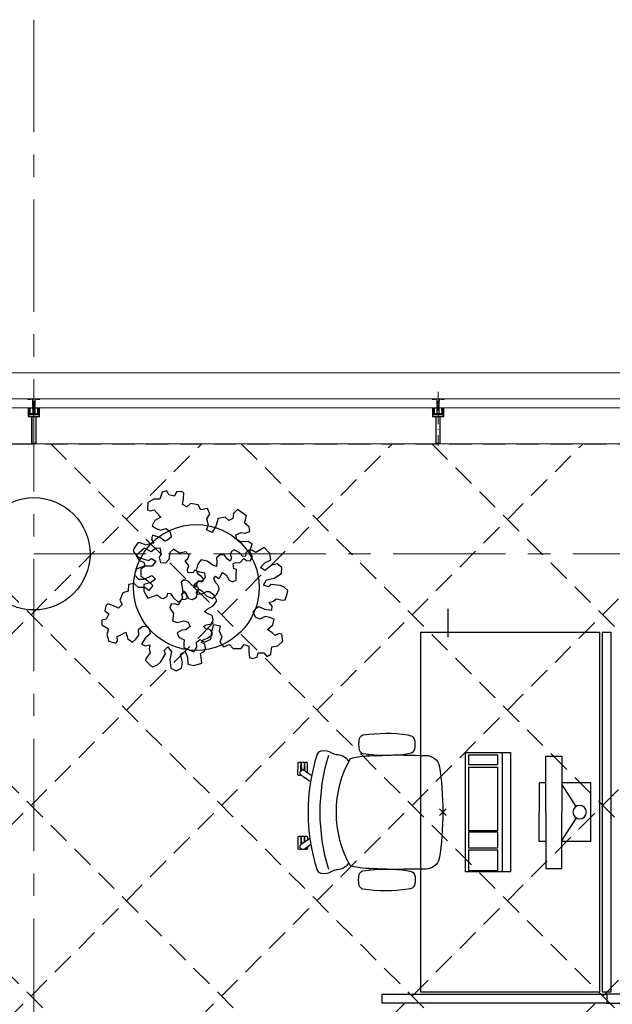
# Model space of a CAD drawing. Header units: millimetres. Extents: x 164327 to 368283, y 131426 to 274001.
# Tile 42 of 160: x 251264 to 253903, y 268288 to 272670. Entities that reach past the tile are written whole.
import ezdxf

# ---------------------------------------------------------------- set-up
doc = ezdxf.new("R2010")
doc.units = ezdxf.units.MM
doc.header["$LTSCALE"] = 400
doc.header["$PDMODE"] = 3
doc.header["$PDSIZE"] = 15
for name, pattern in [('CENTER', [2, 1.25, -0.25, 0.25, -0.25]), ('HIDDEN', [0.375, 0.25, -0.125]), ('STYLE_15', [0.240945, 0.11811, -0.059055, 0.004724, -0.059055]), ('STYLE_16', [0.177165, 0.11811, -0.059055])]:
    doc.linetypes.add(name, pattern=pattern)
for name, color, linetype in [('-gd', 2, 'Continuous'), ('inlay', 6, 'Continuous'), ('inr', 4, 'Continuous'), ('plafond', 255, 'HIDDEN'), ('plant', 114, 'Continuous'), ('plat', 5, 'Continuous'), ('sona-s008_ip0', 7, 'Continuous'), ('stramien', 1, 'CENTER'), ('symbol', 1, 'Continuous'), ('timmerwerk-ge', 150, 'Continuous')]:
    doc.layers.add(name, color=color, linetype=linetype)
for name, color, linetype, lineweight in [('Buitenkozijnen', 140, 'Continuous', 15), ('mat-beton (ihwg)', 5, 'Continuous', 25), ('None', 7, 'Continuous', 9)]:
    doc.layers.add(name, color=color, linetype=linetype, lineweight=lineweight)

# ---------------------------------------------------------------- blocks, each defined once
blk = doc.blocks.new('Kolom O 500')
at = {"layer": 'mat-beton (ihwg)', "lineweight": 25}
blk.add_circle((0, 0), 250, dxfattribs=at)
blk = doc.blocks.new('*U131')
at = {"layer": 'None', "color": 8, "lineweight": 5, "flags": 128}
for points in [[(-5, -154.3), (-5, -154.3, 0.414214), (-5.5, -154.8), (-5.5, -172.5), (-5.5, -172.5, 0.414214), (-5, -173), (-4, -173), (-4, -173, 0.414214), (-3.5, -172.5), (-3.5, -172.5, 0.414214), (-4, -172), (-4.5, -172), (-4.5, -168.8), (-4.5, -168.8, -0.414214), (-4, -168.3), (-2.7, -168.3), (-2.7, -168.3, 0.221695), (-1.9, -167.9), (-0.8, -166.5), (-0.8, -166.5, -0.466308), (0.8, -166.5), (2, -167.9), (2, -167.9, 0.221695), (2.7, -168.3), (4, -168.3), (4, -168.3, -0.414214), (4.5, -168.8), (4.5, -172), (4, -172), (4, -172, 0.414214), (3.5, -172.5), (3.5, -172.5, 0.414214), (4, -173), (5, -173), (5, -173, 0.414214), (5.5, -172.5), (5.5, -154.8), (5.5, -154.8, 0.414214), (5, -154.3), (4.7, -154.3), (4.7, -155), (4.7, -155, -0.414214), (4.4, -155.3), (4.1, -155.3), (4.1, -155.3, -0.414214), (3.3, -154.5), (3.3, -150.6), (3.3, -150.6, -0.414214), (4.1, -149.8), (4.4, -149.8), (4.4, -149.8, -0.414214), (4.7, -150.1), (4.7, -150.8), (5, -150.8), (5, -150.8, 0.414214), (5.5, -150.3), (5.5, -137.6), (5.5, -137.6, 0.351868), (5.3, -137.3), (5.3, -137.3, 0.351868), (4.9, -137.5), (4.1, -139.2), (4.1, -139.2, 0.314902), (4.2, -139.4), (4.5, -139.7), (4.5, -139.7, -0.198912), (4.5, -139.9), (4.5, -140.1), (4.5, -140.1, -0.198912), (4.5, -140.3), (4.2, -140.6), (4.2, -140.6, 0.414214), (4.2, -140.8), (4.5, -141.1), (4.5, -141.1, -0.198912), (4.5, -141.3), (4.5, -141.5), (4.5, -141.5, -0.198912), (4.5, -141.7), (4.2, -142), (4.2, -142, 0.414214), (4.2, -142.2), (4.5, -142.5), (4.5, -142.5, -0.198912), (4.5, -142.7), (4.5, -143.2), (4.5, -143.2, -0.087489), (4.5, -143.3), (4.2, -144.1), (4.2, -148.5), (4.2, -148.5, -0.414214), (3.9, -148.8), (-3.9, -148.8), (-3.9, -148.8, -0.414214), (-4.2, -148.5), (-4.2, -144.1), (-4.5, -143.3), (-4.5, -143.3, -0.087489), (-4.5, -143.2), (-4.5, -142.7), (-4.5, -142.7, -0.198912), (-4.4, -142.5), (-4.1, -142.2), (-4.1, -142.2, 0.414214), (-4.1, -142), (-4.4, -141.7), (-4.4, -141.7, -0.198912), (-4.5, -141.5), (-4.5, -141.3), (-4.5, -141.3, -0.198912), (-4.4, -141.1), (-4.1, -140.8), (-4.1, -140.8, 0.414214), (-4.1, -140.6), (-4.4, -140.3), (-4.4, -140.3, -0.198912), (-4.5, -140.1), (-4.5, -139.9), (-4.5, -139.9, -0.198912), (-4.4, -139.7), (-4.1, -139.4), (-4.1, -139.4, 0.314902), (-4.1, -139.2), (-4.9, -137.5), (-4.9, -137.5, 0.351868), (-5.3, -137.3), (-5.3, -137.3, 0.351868), (-5.5, -137.6), (-5.5, -150.3), (-5.5, -150.3, 0.414214), (-5, -150.8), (-4.7, -150.8), (-4.7, -150.1), (-4.7, -150.1, -0.414214), (-4.4, -149.8), (-4.1, -149.8), (-4.1, -149.8, -0.414214), (-3.3, -150.6), (-3.3, -154.5), (-3.3, -154.5, -0.414214), (-4.1, -155.3), (-4.4, -155.3), (-4.4, -155.3, -0.414214), (-4.7, -155), (-4.7, -154.3)], [(-4.5, -161.7, -0.414214), (-4, -161.2), (-2.7, -161.2), (-2.7, -161.2, 0.414214), (-2.5, -161), (-2.5, -160.4), (-2.5, -160.4, 0.414214), (-2.7, -160.2), (-4, -160.2), (-4, -160.2, -0.414214), (-4.5, -159.7), (-4.5, -156.8), (-4.5, -156.8, -0.414214), (-4, -156.3), (4, -156.3), (4, -156.3, -0.414214), (4.5, -156.8), (4.5, -159.7), (4.5, -159.7, -0.414214), (4, -160.2), (2.7, -160.2), (2.7, -160.2, 0.414214), (2.5, -160.4), (2.5, -161), (2.5, -161, 0.414214), (2.7, -161.2), (4, -161.2), (4, -161.2, -0.414214), (4.5, -161.7), (4.5, -166.8), (4.5, -166.8, -0.414214), (4, -167.3), (3, -167.3), (3, -167.3, -0.221695), (2.6, -167.1), (1.5, -165.9), (1.5, -165.9, 0.466308), (-1.5, -165.9), (-2.6, -167.1), (-2.6, -167.1, -0.221695), (-2.9, -167.3), (-4, -167.3), (-4, -167.3, -0.414214), (-4.5, -166.8), (-4.5, -161.7)], [(-1.8, -149.8, 0.414214), (-2.3, -150.3), (-2.3, -155.1), (-2.3, -155.1, 0.414214), (-2.1, -155.3), (2.1, -155.3), (2.1, -155.3, 0.414214), (2.3, -155.1), (2.3, -150.3), (2.3, -150.3, 0.414214), (1.8, -149.8), (-1.8, -149.8)]]:
    blk.add_lwpolyline(points, format="xyb", close=True, dxfattribs=at)
blk = doc.blocks.new('*U132')
at = {"layer": 'None', "color": 8, "lineweight": 5, "flags": 128}
for points in [[(-6, -180.7), (-6, -180.7, -0.388879), (-8.7, -183.2), (-8.7, -183.2), (-20.4, -183.2), (-21.6, -183.9), (-22.9, -183.9), (-22.9, -182.7), (-23.8, -182.7), (-23.8, -184.8), (23.8, -184.8), (23.8, -182.7), (22.9, -182.7), (22.9, -183.9), (21.7, -183.9), (20.4, -183.2), (8.7, -183.2), (8.7, -183.2, -0.388879), (6, -180.7), (6, -180.7), (5.3, -173.2), (2.5, -173.2), (2.5, -171.2), (-2.5, -171.2), (-2.5, -173.2), (-5.3, -173.2), (-6, -180.7)], [(-13.5, -182.8), (-13.5, -181.9), (-14.5, -181.1), (-14.5, -181.1, 0.36397), (-14.9, -181.1), (-14.9, -181.1), (-15.4, -181.5), (-15.4, -181.5, -0.36397), (-15.8, -181.5), (-15.8, -181.5), (-16.3, -181.1), (-16.3, -181.1, 0.36397), (-16.7, -181.1), (-16.7, -181.1), (-17.2, -181.5), (-17.2, -181.5, -0.36397), (-17.6, -181.5), (-17.6, -181.5), (-18.1, -181.1), (-18.1, -181.1, 0.36397), (-18.5, -181.1), (-18.5, -181.1), (-19, -181.5), (-19, -181.5, -0.36397), (-19.4, -181.5), (-19.4, -181.5), (-19.9, -181.1), (-19.9, -181.1, 0.36397), (-20.3, -181.1), (-20.3, -181.1), (-20.8, -181.5), (-20.8, -181.5, -0.36397), (-21.2, -181.5), (-21.2, -181.5), (-21.7, -181.1), (-21.7, -181.1, 0.36397), (-22.1, -181.1), (-22.1, -181.1), (-22.4, -181.3), (-23.2, -181.3), (-23.5, -181.1), (-23.5, -181.1, 0.36397), (-23.9, -181.1), (-23.9, -181.1), (-24.2, -181.3), (-24.5, -181.3), (-24.5, -181.3, -0.267949), (-24.8, -181.2), (-24.8, -181.2), (-24.9, -180.9), (-24.9, -180.9, 0.339454), (-25.3, -180.7), (-25.3, -180.7, 0.339454), (-25.5, -181), (-25.5, -181), (-25.5, -184.4), (-25.5, -184.4, 0.414214), (-25.2, -184.7), (-25.2, -184.7), (-24.3, -184.7), (-24.3, -184.7, 0.414214), (-24, -184.4), (-24, -184.4), (-24, -182.7), (-24, -182.7, 0.236068), (-24.1, -182.5), (-24.1, -182.5), (-24.1, -182.5, -0.548276), (-24, -182.2), (-24, -182.2, -0.548276), (-23.8, -182.4), (-23.8, -182.4), (-23.8, -182.4, 0.250388), (-23.6, -182.3), (-23.6, -182.3), (-22.8, -182.3), (-22.8, -182.3, -0.414214), (-22.5, -182.6), (-22.5, -182.6), (-22.5, -183.3), (-22.5, -183.3, 0.414214), (-22.2, -183.6), (-22.2, -183.6), (-22, -183.6), (-22, -183.6, 0.131652), (-21.8, -183.5), (-21.8, -183.5), (-20.5, -182.8), (-13.5, -182.8)], [(13.5, -182.8), (13.5, -181.9), (14.5, -181.1), (14.5, -181.1, -0.36397), (14.9, -181.1), (14.9, -181.1), (15.4, -181.5), (15.4, -181.5, 0.36397), (15.8, -181.5), (15.8, -181.5), (16.3, -181.1), (16.3, -181.1, -0.36397), (16.7, -181.1), (16.7, -181.1), (17.2, -181.5), (17.2, -181.5, 0.36397), (17.6, -181.5), (17.6, -181.5), (18.1, -181.1), (18.1, -181.1, -0.36397), (18.5, -181.1), (18.5, -181.1), (19, -181.5), (19, -181.5, 0.36397), (19.4, -181.5), (19.4, -181.5), (19.9, -181.1), (19.9, -181.1, -0.36397), (20.3, -181.1), (20.3, -181.1), (20.8, -181.5), (20.8, -181.5, 0.36397), (21.2, -181.5), (21.2, -181.5), (21.7, -181.1), (21.7, -181.1, -0.36397), (22.1, -181.1), (22.1, -181.1), (22.4, -181.3), (23.2, -181.3), (23.5, -181.1), (23.5, -181.1, -0.36397), (23.9, -181.1), (23.9, -181.1), (24.2, -181.3), (24.5, -181.3), (24.5, -181.3, 0.267949), (24.8, -181.2), (24.8, -181.2), (25, -180.9), (25, -180.9, -0.339454), (25.3, -180.7), (25.3, -180.7, -0.339454), (25.5, -181), (25.5, -181), (25.5, -184.4), (25.5, -184.4, -0.414214), (25.2, -184.7), (25.2, -184.7), (24.3, -184.7), (24.3, -184.7, -0.414214), (24, -184.4), (24, -184.4), (24, -182.7), (24, -182.7, -0.236068), (24.1, -182.5), (24.1, -182.5), (24.1, -182.5, 0.548276), (24.1, -182.2), (24.1, -182.2, 0.548276), (23.9, -182.4), (23.9, -182.4), (23.9, -182.4, -0.250388), (23.6, -182.3), (23.6, -182.3), (22.8, -182.3), (22.8, -182.3, 0.414214), (22.5, -182.6), (22.5, -182.6), (22.5, -183.3), (22.5, -183.3, -0.414214), (22.2, -183.6), (22.2, -183.6), (22, -183.6), (22, -183.6, -0.131652), (21.8, -183.5), (21.8, -183.5), (20.5, -182.8), (13.5, -182.8)]]:
    blk.add_lwpolyline(points, format="xyb", close=True, dxfattribs=at)
blk = doc.blocks.new('verticale stijl 150x50 UV')
at = {"layer": 'None', "color": 8, "linetype": 'STYLE_15', "lineweight": 5}
blk.add_line((0, -216), (0, 35), dxfattribs=at)
at = {"layer": 'None', "color": 8, "lineweight": 5}
for p, q in [((-21.6, -126.9), (-21.6, -126.9)), ((-21.6, -127.7), (-21.6, -127.7)), ((-21.6, -128.5), (-21.6, -128.5)), ((-21.6, -129.3), (-21.6, -129.3)), ((-21.6, -130.1), (-21.6, -130.1)), ((-21.6, -130.9), (-21.6, -130.9)), ((-20.7, -126.5), (-20.7, -126.5)), ((-20.7, -128.9), (-20.7, -128.9)), ((-20.7, -129.7), (-20.7, -129.7)), ((-20.7, -130.5), (-20.7, -130.5)), ((-20.7, -131.4), (-20.7, -131.4)), ((-19.9, -126.1), (-19.9, -126.1)), ((-19.9, -130.1), (-19.9, -130.1)), ((-19.9, -130.9), (-19.9, -130.9)), ((-19.1, -126.5), (-19.1, -126.5)), ((-19.1, -127.3), (-19.1, -127.3)), ((-19.1, -128.9), (-19.1, -128.9)), ((-19.1, -129.7), (-19.1, -129.7)), ((-19.1, -130.5), (-19.1, -130.5)), ((-19.1, -131.4), (-19.1, -131.4)), ((-18.3, -127.7), (-18.3, -127.7)), ((-18.3, -128.5), (-18.3, -128.5)), ((-18.3, -129.3), (-18.3, -129.3)), ((-25.6, -142.7), (-25.6, -142.7)), ((-25.6, -144.4), (-25.6, -144.4)), ((-24.8, -133.4), (-24.8, -133.4)), ((-24.8, -134.2), (-24.8, -134.2)), ((-24.8, -135), (-24.8, -135)), ((-24.8, -135.8), (-24.8, -135.8)), ((-24.8, -136.6), (-24.8, -136.6)), ((-24.8, -137.4), (-24.8, -137.4)), ((-24.8, -138.3), (-24.8, -138.3)), ((-24.8, -139.1), (-24.8, -139.1)), ((-24.8, -139.9), (-24.8, -139.9)), ((-24.8, -140.7), (-24.8, -140.7)), ((-24.8, -141.5), (-24.8, -141.5)), ((-24.8, -142.3), (-24.8, -142.3)), ((-24.8, -143.1), (-24.8, -143.1)), ((-24.8, -144.8), (-24.8, -144.8)), ((-24, -133), (-24, -133)), ((-24, -133.8), (-24, -133.8)), ((-24, -134.6), (-24, -134.6)), ((-24, -135.4), (-24, -135.4)), ((-24, -136.2), (-24, -136.2)), ((-24, -137), (-24, -137)), ((-24, -137.9), (-24, -137.9)), ((-24, -138.7), (-24, -138.7)), ((-24, -139.5), (-24, -139.5)), ((-24, -140.3), (-24, -140.3)), ((-24, -141.1), (-24, -141.1)), ((-24, -141.9), (-24, -141.9)), ((-24, -142.7), (-24, -142.7)), ((-24, -144.4), (-24, -144.4)), ((-23.2, -133.4), (-23.2, -133.4)), ((-23.2, -134.2), (-23.2, -134.2)), ((-23.2, -135), (-23.2, -135)), ((-23.2, -135.8), (-23.2, -135.8)), ((-23.2, -136.6), (-23.2, -136.6)), ((-23.2, -137.4), (-23.2, -137.4)), ((-23.2, -138.3), (-23.2, -138.3)), ((-23.2, -139.1), (-23.2, -139.1)), ((-23.2, -139.9), (-23.2, -139.9)), ((-23.2, -140.7), (-23.2, -140.7)), ((-23.2, -141.5), (-23.2, -141.5)), ((-23.2, -144.8), (-23.2, -144.8)), ((-22.4, -133), (-22.4, -133)), ((-22.4, -133.8), (-22.4, -133.8)), ((-22.4, -134.6), (-22.4, -134.6)), ((-22.4, -140.3), (-22.4, -140.3)), ((-22.4, -141.1), (-22.4, -141.1)), ((-22.4, -144.4), (-22.4, -144.4)), ((-21.6, -131.8), (-21.6, -131.8)), ((-21.6, -132.6), (-21.6, -132.6)), ((-21.6, -133.4), (-21.6, -133.4)), ((-21.6, -134.2), (-21.6, -134.2)), ((-21.6, -135), (-21.6, -135)), ((-21.6, -139.9), (-21.6, -139.9)), ((-21.6, -140.7), (-21.6, -140.7)), ((-21.6, -141.5), (-21.6, -141.5)), ((-21.6, -144.8), (-21.6, -144.8)), ((-20.7, -132.2), (-20.7, -132.2)), ((-20.7, -133), (-20.7, -133)), ((-20.7, -133.8), (-20.7, -133.8)), ((-20.7, -134.6), (-20.7, -134.6)), ((-20.7, -135.4), (-20.7, -135.4)), ((-20.7, -136.2), (-20.7, -136.2)), ((-20.7, -137), (-20.7, -137)), ((-20.7, -137.9), (-20.7, -137.9)), ((-20.7, -138.7), (-20.7, -138.7)), ((-20.7, -139.5), (-20.7, -139.5)), ((-20.7, -140.3), (-20.7, -140.3)), ((-20.7, -141.1), (-20.7, -141.1)), ((-20.7, -144.4), (-20.7, -144.4)), ((-19.9, -131.8), (-19.9, -131.8)), ((-19.9, -132.6), (-19.9, -132.6)), ((-19.9, -133.4), (-19.9, -133.4)), ((-19.9, -134.2), (-19.9, -134.2)), ((-19.9, -135), (-19.9, -135)), ((-19.9, -135.8), (-19.9, -135.8)), ((-19.9, -136.6), (-19.9, -136.6)), ((-19.9, -137.4), (-19.9, -137.4)), ((-19.9, -138.3), (-19.9, -138.3)), ((-19.9, -139.1), (-19.9, -139.1)), ((-19.9, -139.9), (-19.9, -139.9)), ((-19.9, -140.7), (-19.9, -140.7)), ((-19.9, -141.5), (-19.9, -141.5)), ((-19.9, -142.3), (-19.9, -142.3)), ((-19.9, -143.1), (-19.9, -143.1)), ((-19.9, -143.9), (-19.9, -143.9)), ((-19.1, -132.2), (-19.1, -132.2)), ((-19.1, -133), (-19.1, -133)), ((-19.1, -133.8), (-19.1, -133.8)), ((-19.1, -134.6), (-19.1, -134.6)), ((-19.1, -140.3), (-19.1, -140.3)), ((-19.1, -141.1), (-19.1, -141.1)), ((-19.1, -141.9), (-19.1, -141.9)), ((-18.3, -133.4), (-18.3, -133.4)), ((-18.3, -134.2), (-18.3, -134.2)), ((-18.3, -135), (-18.3, -135)), ((-18.3, -139.9), (-18.3, -139.9)), ((-18.3, -140.7), (-18.3, -140.7)), ((-18.3, -141.5), (-18.3, -141.5)), ((-18.3, -142.3), (-18.3, -142.3)), ((-17.5, -133), (-17.5, -133)), ((-17.5, -133.8), (-17.5, -133.8)), ((-17.5, -134.6), (-17.5, -134.6)), ((-17.5, -135.4), (-17.5, -135.4)), ((-17.5, -136.2), (-17.5, -136.2)), ((-17.5, -137), (-17.5, -137)), ((-17.5, -137.9), (-17.5, -137.9)), ((-17.5, -138.7), (-17.5, -138.7)), ((-17.5, -139.5), (-17.5, -139.5)), ((-17.5, -140.3), (-17.5, -140.3)), ((-17.5, -141.1), (-17.5, -141.1)), ((-17.5, -141.9), (-17.5, -141.9)), ((-17.5, -142.7), (-17.5, -142.7)), ((-16.7, -133.4), (-16.7, -133.4)), ((-16.7, -134.2), (-16.7, -134.2)), ((-16.7, -135), (-16.7, -135)), ((-16.7, -135.8), (-16.7, -135.8)), ((-16.7, -136.6), (-16.7, -136.6)), ((-16.7, -137.4), (-16.7, -137.4)), ((-16.7, -138.3), (-16.7, -138.3)), ((-16.7, -139.1), (-16.7, -139.1)), ((-16.7, -139.9), (-16.7, -139.9)), ((-16.7, -140.7), (-16.7, -140.7)), ((-16.7, -141.5), (-16.7, -141.5)), ((-16.7, -142.3), (-16.7, -142.3)), ((-16.7, -143.1), (-16.7, -143.1)), ((-15.9, -141.1), (-15.9, -141.1)), ((-15.9, -141.9), (-15.9, -141.9)), ((-15.9, -142.7), (-15.9, -142.7)), ((-15.9, -144.4), (-15.9, -144.4)), ((-15.1, -142.3), (-15.1, -142.3)), ((-15.1, -143.1), (-15.1, -143.1)), ((-15.1, -143.9), (-15.1, -143.9)), ((-15.1, -144.8), (-15.1, -144.8)), ((-14.2, -141.9), (-14.2, -141.9)), ((-14.2, -142.7), (-14.2, -142.7)), ((-14.2, -143.5), (-14.2, -143.5)), ((-14.2, -144.4), (-14.2, -144.4)), ((-13.4, -143.1), (-13.4, -143.1)), ((-13.4, -143.9), (-13.4, -143.9))]:
    blk.add_line(p, q, dxfattribs=at)
at = {"layer": 'None', "color": 8, "linetype": 'STYLE_16', "lineweight": 5}
for p, q in [((-2.2, -155.1), (0, -154.5)), ((-2.2, -156.7), (-2.2, -155.1)), ((-1.5, -156.9), (-1.5, -155)), ((-1, -157), (-1, -155.1)), ((2.3, -155.1), (0, -154.5)), ((1, -157), (1, -155.1)), ((1.5, -156.9), (1.5, -155)), ((2.3, -156.7), (2.3, -155.1))]:
    blk.add_line(p, q, dxfattribs=at)
at = {"layer": 'None', "color": 8, "linetype": 'Continuous', "lineweight": 5, "flags": 128}
for points in [[(-10, 15.4), (10, 15.4), (10, -104.8), (25, -104.8), (25, -116.8), (-25, -116.8), (-25, -104.8), (-10, -104.8)], [(-8, 13.4), (-8, -104.8), (8, -104.8), (8, 13.4)], [(8, -106.8), (-8, -106.8), (-23, -106.8), (-23, -114.8), (23, -114.8), (23, -106.8)]]:
    blk.add_lwpolyline(points, close=True, dxfattribs=at)
at = {"layer": 'None', "color": 8, "lineweight": 5, "flags": 128}
for points in [[(-14.8, -144.8), (-14.8, -144.8, 0.390793), (-13.2, -143.5), (-13.2, -143.5, 0.390793), (-14.4, -141.8), (-14.4, -141.8, -0.352623), (-16, -139.9), (-16, -133.1), (-16, -133.1, 0.414214), (-16.3, -132.8), (-17.6, -132.8), (-18.1, -133), (-18.1, -133, -0.520293), (-18.3, -132.8), (-18.3, -130.1), (-18.2, -130), (-18.2, -128), (-18.2, -128, -0.577863), (-18.1, -127.7), (-18, -127.7), (-18, -127.7, 0.366605), (-17.7, -127.5), (-17.7, -127.5, 0.366605), (-17.9, -127.1), (-17.9, -127.1, -0.130834), (-19.2, -126.1), (-19.2, -126.1, 0.439074), (-20.7, -126.1), (-20.7, -126.1, -0.133252), (-22, -127.1), (-22, -127.1, 0.366605), (-22.2, -127.5), (-22.2, -127.5, 0.366605), (-21.9, -127.7), (-21.8, -127.7), (-21.8, -127.7, -0.577455), (-21.8, -128), (-21.8, -130), (-21.6, -130.1), (-21.6, -132.8), (-21.6, -132.8, -0.52048), (-21.9, -133), (-22.4, -132.8), (-24.7, -132.8), (-24.7, -132.8, 0.414214), (-25, -133.1), (-25, -140.9), (-25, -140.9, -0.255976), (-25.9, -142.6), (-25.9, -142.6, 0.749676), (-25.3, -144.8), (-21.2, -144.8), (-21.2, -144.8, 0.414214), (-19.2, -142.8), (-19.2, -142.8, -0.402808), (-18.7, -142.3), (-18.7, -142.3, -0.402808), (-18.2, -142.8), (-18.2, -142.8, 0.233259), (-18, -143.1), (-14.6, -143.6), (-14.6, -143.6, -0.419014), (-14.5, -143.7), (-14.5, -143.7, -0.419014), (-14.6, -143.8), (-16, -143.8), (-16, -143.8, 0.414214), (-16.5, -144.3), (-16.5, -144.3, 0.414214), (-16, -144.8)], [(25, -132.6), (25, -116.8), (23.1, -116.8), (-23.1, -116.8), (-25, -116.8), (-25, -132.6), (-22.1, -132.6), (-22.1, -128), (-22.6, -128), (-22.6, -126.6), (-22.1, -126.6), (-22.1, -124.7), (-21.9, -124.5), (-21.9, -120.3), (-21.9, -120.3, -0.414214), (-20.2, -118.6), (-20.1, -118.6), (-20.1, -118.6, -0.414214), (-18.4, -120.3), (-18.4, -124.5), (-18.2, -124.7), (-18.2, -126.6), (-17.7, -126.6), (-17.7, -128), (-18.2, -128), (-18.2, -132.6), (-16.3, -132.6), (-16.3, -119.8), (-16.3, -119.8, -0.414214), (-15.1, -118.6), (-15.1, -118.6), (-6.5, -118.6), (-6.5, -118.6, -0.414214), (-5.3, -119.8), (-5.3, -136.8), (-3.9, -136.8), (-3.9, -139.6), (-4.3, -140), (-3.9, -140.4), (-3.9, -141), (-4.3, -141.4), (-3.9, -141.8), (-3.9, -142.4), (-4.3, -142.8), (-3.9, -143.8), (-3.9, -148.6), (-2.2, -148.6), (-2.2, -137.8), (-2.2, -137.8, -0.414214), (0, -135.6), (0, -135.6), (0, -135.6, -0.414214), (2.2, -137.8), (2.2, -148.6), (3.9, -148.6), (3.9, -143.8), (4.3, -142.8), (3.9, -142.4), (3.9, -141.8), (4.3, -141.4), (3.9, -141), (3.9, -140.4), (4.3, -140), (3.9, -139.6), (3.9, -136.8), (5.4, -136.8), (5.4, -119.8), (5.4, -119.8, -0.414214), (6.6, -118.6), (6.6, -118.6), (15.1, -118.6), (15.1, -118.6, -0.414214), (16.3, -119.8), (16.3, -132.6), (18.2, -132.6), (18.2, -128), (17.7, -128), (17.7, -126.6), (18.2, -126.6), (18.2, -124.7), (18.5, -124.5), (18.5, -120.3), (18.5, -120.3, -0.414214), (20.2, -118.6), (20.2, -118.6), (20.2, -118.6, -0.414214), (21.9, -120.3), (21.9, -124.5), (22.1, -124.7), (22.1, -126.6), (22.6, -126.6), (22.6, -128), (22.1, -128), (22.1, -132.6)], [(-21, -127.8, -0.29188), (-20.8, -127.3), (-20.3, -126.9), (-20.3, -126.9, -0.344328), (-19.7, -126.9), (-19.2, -127.3), (-19.2, -127.3, -0.29188), (-19, -127.8), (-19.4, -129.5), (-19.4, -129.5, -0.348796), (-20, -130), (-20, -130, -0.348796), (-20.6, -129.5), (-21, -127.8)], [(14.8, -144.8), (14.8, -144.8, -0.390793), (13.3, -143.5), (13.3, -143.5, -0.390793), (14.4, -141.8), (14.4, -141.8, 0.352623), (16, -139.9), (16, -133.1), (16, -133.1, -0.414214), (16.3, -132.8), (17.6, -132.8), (18.1, -133), (18.1, -133, 0.520293), (18.4, -132.8), (18.4, -130.1), (18.2, -130), (18.2, -128), (18.2, -128, 0.577863), (18.2, -127.7), (18.1, -127.7), (18.1, -127.7, -0.366605), (17.8, -127.5), (17.8, -127.5, -0.366605), (18, -127.1), (18, -127.1, 0.130834), (19.3, -126.1), (19.3, -126.1, -0.439074), (20.7, -126.1), (20.7, -126.1, 0.133252), (22.1, -127.1), (22.1, -127.1, -0.366605), (22.3, -127.5), (22.3, -127.5, -0.366605), (22, -127.7), (21.9, -127.7), (21.9, -127.7, 0.577455), (21.8, -128), (21.8, -130), (21.7, -130.1), (21.7, -132.8), (21.7, -132.8, 0.52048), (21.9, -133), (22.4, -132.8), (24.7, -132.8), (24.7, -132.8, -0.414214), (25, -133.1), (25, -140.9), (25, -140.9, 0.255976), (25.9, -142.6), (25.9, -142.6, -0.749676), (25.3, -144.8), (21.2, -144.8), (21.2, -144.8, -0.414214), (19.2, -142.8), (19.2, -142.8, 0.402808), (18.7, -142.3), (18.7, -142.3, 0.402808), (18.2, -142.8), (18.2, -142.8, -0.233259), (18, -143.1), (14.6, -143.6), (14.6, -143.6, 0.419014), (14.5, -143.7), (14.5, -143.7, 0.419014), (14.6, -143.8), (16, -143.8), (16, -143.8, -0.414214), (16.5, -144.3), (16.5, -144.3, -0.414214), (16, -144.8)], [(21, -127.8, 0.29188), (20.8, -127.3), (20.3, -126.9), (20.3, -126.9, 0.344328), (19.7, -126.9), (19.2, -127.3), (19.2, -127.3, 0.29188), (19, -127.8), (19.4, -129.5), (19.4, -129.5, 0.348796), (20, -130), (20, -130, 0.348796), (20.6, -129.5), (21, -127.8)], [(-23.2, -141.6), (-23.2, -141.6, 0.418874), (-23.7, -142.1), (-23.7, -142.1, -0.396568), (-25.3, -143.4), (-25.3, -143.4, 0.437017), (-25.7, -143.7), (-25.7, -143.7, 0.437017), (-25.4, -144), (-21.9, -144), (-21.9, -144, 0.263556), (-20.2, -143), (-20.2, -143, 0.552342), (-20.8, -141.8)], [(-23, -135.9), (-23, -135.9, -0.414214), (-22.1, -135), (-22.1, -135, -0.414214), (-21.3, -135.9), (-21.3, -138.8), (-21.3, -138.8, -0.414214), (-22.1, -139.6), (-22.1, -139.6, -0.414214), (-23, -138.8)], [(-18.8, -139.6, -0.414214), (-19.7, -138.8), (-19.7, -135.9), (-19.7, -135.9, -0.414214), (-18.8, -135), (-18.8, -135, -0.414214), (-18, -135.9), (-18, -138.8), (-18, -138.8, -0.414214), (-18.8, -139.6)], [(0, -157.1), (0, -157.1, -0.163834), (-4.3, -155.6), (-4.3, -155.6), (-4.3, -155.6, -0.234469), (-4.7, -154.8), (-4.7, -154.8), (-4.7, -153.6), (4.8, -153.6), (4.8, -154.8), (4.8, -154.8, -0.234469), (4.4, -155.6), (4.4, -155.6), (4.4, -155.6, -0.163834), (0, -157.1), (0, -157.1)], [(18.9, -139.6, 0.414214), (19.7, -138.8), (19.7, -135.9), (19.7, -135.9, 0.414214), (18.9, -135), (18.9, -135, 0.414214), (18, -135.9), (18, -138.8), (18, -138.8, 0.414214), (18.9, -139.6)], [(23.2, -141.6), (23.2, -141.6, -0.418874), (23.7, -142.1), (23.7, -142.1, 0.396568), (25.3, -143.4), (25.3, -143.4, -0.437017), (25.7, -143.7), (25.7, -143.7, -0.437017), (25.4, -144), (21.9, -144), (21.9, -144, -0.263556), (20.2, -143), (20.2, -143, -0.552342), (20.8, -141.8)], [(23, -135.9), (23, -135.9, 0.414214), (22.2, -135), (22.2, -135, 0.414214), (21.3, -135.9), (21.3, -138.8), (21.3, -138.8, 0.414214), (22.2, -139.6), (22.2, -139.6, 0.414214), (23, -138.8)]]:
    blk.add_lwpolyline(points, format="xyb", close=True, dxfattribs=at)
blk.add_lwpolyline([(4, -118.6), (4, -134.3), (-4, -134.3), (-4, -118.6)], close=True, dxfattribs=at)
at = {"layer": 'None', "color": 8, "linetype": 'STYLE_16', "lineweight": 5}
for centre, radius, start, end in [((-1.6, -158.4), 3.38, 79.3357, 100.6643), ((0, -163.2), 8.16, 82.9585, 97.0415), ((0, -160.4), 3.5, 73.4149, 106.5851), ((1.6, -158.4), 3.38, 79.3357, 100.6643)]:
    blk.add_arc(centre, radius, start, end, dxfattribs=at)
at = {"layer": 'None', "color": 7}
for name in ['*U132', '*U131']:
    blk.add_blockref(name, (0, 0), dxfattribs=at)
blk = doc.blocks.new('Vliesgevelelement 4 150x50 1_200')
at = {"layer": 'Buitenkozijnen', "color": 7, "xscale": -1, "rotation": 270.0000000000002}
blk.add_blockref('verticale stijl 150x50 UV', (-5.2, 0), dxfattribs=at)
blk = doc.blocks.new('SONA-S008_B2')
at = {"layer": '-gd'}
blk.add_open_spline([(-253, -509.5), (-87.8, -560.2), (87.8, -560.2), (253, -509.5)], degree=3, dxfattribs=at)
for points in [[(-206.6, -15.8), (-79.4, 5.3), (79.6, 5.3), (206.6, -15.8)], [(-253, -73.9), (-253.4, -51.6), (-233.1, -20.2), (-206.6, -15.8)], [(206.6, -15.8), (233.1, -20.2), (253.4, -51.6), (253, -73.9)], [(-253, -272.1), (-257.1, -206.8), (-252.1, -139.2), (-253, -73.9)], [(253, -73.9), (252.1, -139.2), (257.1, -206.8), (253, -272.1)], [(-325.3, -126.1), (-337, -131.7), (-340.4, -140.8), (-342.5, -153.6)], [(-277.9, -126.1), (-287.8, -121.3), (-315.3, -121.3), (-325.3, -126.1)], [(-260.7, -153.6), (-262.7, -140.8), (-266.2, -131.7), (-277.9, -126.1)], [(260.6, -153.6), (262.7, -140.8), (266.2, -131.7), (277.9, -126.1)], [(277.9, -126.1), (287.8, -121.3), (315.3, -121.3), (325.3, -126.1)], [(325.3, -126.1), (337, -131.7), (340.4, -140.8), (342.5, -153.6)], [(-342.5, -153.6), (-353.5, -221.1), (-351.5, -287.6), (-342.5, -355.4)], [(-260.7, -355.4), (-251.6, -287.6), (-249.7, -221.1), (-260.7, -153.6)], [(260.6, -355.4), (251.6, -287.6), (249.7, -221.1), (260.6, -153.6)], [(342.5, -153.6), (353.4, -221.1), (351.5, -287.6), (342.5, -355.4)], [(-255.2, -303.9), (-254.1, -304.3), (-252.9, -304.7), (-251.7, -305.1)], [(-238.9, -411.5), (-253, -365.7), (-250.2, -318.7), (-253, -272.1)], [(253, -272.1), (250.2, -318.7), (253, -365.7), (238.9, -411.5)], [(251.9, -297.7), (252.9, -297.4), (253.8, -297.1), (254.7, -296.8)], [(-250.7, -332.5), (-253.1, -331.7), (-255.4, -330.9), (-257.6, -330.2)], [(256.9, -323.2), (255, -323.8), (253.1, -324.4), (251, -325.1)], [(-342.5, -355.4), (-341.5, -363), (-333.6, -369.9), (-326.1, -371.8)], [(-326.1, -371.8), (-310.3, -375.7), (-292.8, -375.7), (-277, -371.8)], [(-277, -371.8), (-269.5, -369.9), (-261.7, -363), (-260.7, -355.4)], [(277, -371.8), (269.5, -369.9), (261.7, -363), (260.6, -355.4)], [(326.1, -371.8), (310.3, -375.7), (292.8, -375.7), (277, -371.8)], [(342.5, -355.4), (341.5, -363), (333.6, -369.9), (326.1, -371.8)], [(-227.3, -418.1), (-247.1, -436.6), (-255.7, -455.2), (-255.5, -473.7)], [(238.9, -411.5), (95.4, -494.5), (-95.5, -494.5), (-238.9, -411.5)], [(255.5, -473.7), (255.7, -455.2), (247.1, -436.6), (227.3, -418.1)], [(-255.5, -473.7), (-255.4, -489), (-270.3, -500.1), (-272.1, -515.2)], [(272.1, -515.2), (270.3, -500.1), (255.4, -489), (255.5, -473.7)], [(-272.1, -515.2), (-274.4, -533.8), (-273.7, -555.7), (-258.6, -560.1)], [(258.6, -560.1), (273.7, -555.6), (274.4, -533.8), (272.1, -515.2)], [(-258.6, -560.1), (-77.4, -613.6), (78.8, -613.6), (258.6, -560.1)], [(-222.4, -606.9), (-222.4, -604.9), (-220.7, -603.3), (-218.7, -603.3)], [(-222.4, -615.1), (-222.4, -615.1), (-222.4, -606.9), (-222.4, -606.9)], [(-218.7, -603.3), (-218.7, -603.3), (-192, -603.3), (-176.8, -603.3)], [(-185.5, -615.4), (-185.5, -615.4), (-176.5, -602.9), (-162.6, -583.8)], [(-134.5, -588.9), (-152.4, -613.6), (-164.7, -630.5), (-164.7, -630.5)], [(106.4, -606.6), (106.4, -604.6), (108, -603), (110, -603)], [(106.4, -614.8), (106.4, -614.8), (106.4, -606.6), (106.4, -606.6)], [(110, -603), (110, -603), (115.6, -603), (123.1, -603)], [(143.1, -630.4), (143.1, -630.4), (131.8, -614.9), (115.2, -592)], [(143.7, -587.5), (156, -604.4), (163.9, -615.2), (163.9, -615.2)], [(154.9, -602.9), (159.4, -602.9), (162.3, -602.9), (162.3, -602.9)], [(162.3, -602.9), (164.4, -602.9), (166, -604.6), (166, -606.6)], [(166, -606.6), (166, -606.6), (166, -614.8), (166, -614.8)], [(-222.5, -641.1), (-222.5, -641.1), (-222.4, -632.9), (-222.4, -632.9)], [(-218.8, -644.8), (-220.8, -644.8), (-222.5, -643.1), (-222.5, -641.1)], [(-218.8, -615.1), (-218.8, -615.1), (-222.4, -615.1), (-222.4, -615.1)], [(-222.4, -629.9), (-222.4, -629.9), (-222.4, -618.1), (-222.4, -618.1)], [(-222.4, -618.1), (-222.4, -618.1), (-198.5, -618.1), (-198.5, -618.1)], [(-198.6, -630), (-198.6, -630), (-222.4, -629.9), (-222.4, -629.9)], [(-222.4, -632.9), (-222.4, -632.9), (-218.8, -632.9), (-218.8, -632.9)], [(-198.5, -615.1), (-198.5, -615.1), (-218.8, -615.1), (-218.8, -615.1)], [(-218.8, -632.9), (-218.8, -632.9), (-198.6, -633), (-198.6, -633)], [(-166.5, -644.9), (-166.5, -644.9), (-218.8, -644.8), (-218.8, -644.8)], [(-198.6, -633), (-198.6, -633), (-198.6, -630), (-198.6, -630)], [(-198.6, -630), (-198.6, -630), (-186.7, -630), (-186.7, -630)], [(-198.6, -633), (-198.6, -633), (-186.7, -633), (-186.7, -633)], [(-198.5, -618.1), (-198.5, -618.1), (-198.5, -615.1), (-198.5, -615.1)], [(-198.5, -615.1), (-198.5, -615.1), (-186.7, -615.2), (-186.7, -615.2)], [(-198.5, -618.1), (-198.5, -618.1), (-189.1, -618.2), (-187.1, -618.2)], [(-182.7, -633.4), (-188.4, -629.2), (-189.7, -621.1), (-185.5, -615.4)], [(-185.4, -615.2), (-186.2, -615.2), (-186.7, -615.2), (-186.7, -615.2)], [(-186.7, -615.2), (-186.7, -615.2), (-186.7, -616.4), (-186.7, -617.3)], [(-185.9, -630), (-186.4, -630), (-186.7, -630), (-186.7, -630)], [(-186.7, -630), (-186.7, -630), (-186.7, -633), (-186.7, -633)], [(-186.7, -633), (-186.7, -633), (-185.3, -633), (-183.1, -633)], [(-164.7, -630.5), (-168.8, -636.2), (-176.9, -637.5), (-182.7, -633.4)], [(-182.7, -633.4), (-182.7, -633.4), (-182.7, -633.4), (-182.7, -633.4)], [(-167.1, -633), (-166.7, -633), (-166.5, -633), (-166.5, -633)], [(-166.5, -633), (-166.5, -633), (-162.9, -633.1), (-162.9, -633.1)], [(-162.9, -641.3), (-162.9, -643.3), (-164.5, -644.9), (-166.5, -644.9)], [(-162.8, -630.1), (-162.8, -630.1), (-163.4, -630.1), (-164.4, -630)], [(-162.9, -633.1), (-162.9, -633.1), (-162.9, -641.3), (-162.9, -641.3)], [(-162.8, -628), (-162.8, -629.2), (-162.8, -630.1), (-162.8, -630.1)], [(110.1, -614.8), (110.1, -614.8), (106.4, -614.8), (106.4, -614.8)], [(106.4, -629.7), (106.4, -629.7), (106.4, -617.8), (106.4, -617.8)], [(106.4, -617.8), (106.4, -617.8), (130.3, -617.8), (130.3, -617.8)], [(130.3, -629.6), (130.3, -629.6), (106.4, -629.7), (106.4, -629.7)], [(106.4, -640.9), (106.4, -640.9), (106.4, -632.7), (106.4, -632.7)], [(106.4, -632.7), (106.4, -632.7), (110.1, -632.7), (110.1, -632.7)], [(110.1, -644.5), (108.1, -644.5), (106.5, -642.9), (106.4, -640.9)], [(130.3, -614.8), (130.3, -614.8), (110.1, -614.8), (110.1, -614.8)], [(110.1, -632.7), (110.1, -632.7), (130.3, -632.6), (130.3, -632.6)], [(162.4, -644.4), (162.4, -644.4), (110.1, -644.5), (110.1, -644.5)], [(130.3, -617.8), (130.3, -617.8), (130.3, -614.8), (130.3, -614.8)], [(130.3, -614.8), (130.3, -614.8), (130.9, -614.8), (131.7, -614.8)], [(130.3, -617.8), (130.3, -617.8), (131.9, -617.8), (133.9, -617.8)], [(130.3, -632.6), (130.3, -632.6), (130.3, -629.6), (130.3, -629.6)], [(130.3, -629.6), (130.3, -629.6), (142.1, -629.6), (142.1, -629.6)], [(130.3, -632.6), (130.3, -632.6), (142.2, -632.6), (142.2, -632.6)], [(142.5, -629.6), (142.3, -629.6), (142.1, -629.6), (142.1, -629.6)], [(142.1, -629.6), (142.1, -629.6), (142.2, -632.6), (142.2, -632.6)], [(142.2, -632.6), (142.2, -632.6), (143.3, -632.6), (145.1, -632.6)], [(161.1, -633.2), (155.3, -637.4), (147.2, -636.1), (143.1, -630.4)], [(163.9, -615.2), (168.1, -621), (166.8, -629.1), (161.1, -633.2)], [(161.1, -633.2), (161.1, -633.2), (161.1, -633.2), (161.1, -633.2)], [(161.8, -632.6), (162.2, -632.6), (162.4, -632.6), (162.4, -632.6)], [(162.4, -632.6), (162.4, -632.6), (166, -632.6), (166, -632.6)], [(166, -640.8), (166, -642.8), (164.4, -644.4), (162.4, -644.4)], [(166, -614.8), (166, -614.8), (164.6, -614.8), (163.5, -614.8)], [(166, -629.6), (166, -629.6), (165.4, -629.6), (164.4, -629.6)], [(165.3, -617.8), (165.8, -617.8), (166, -617.8), (166, -617.8)], [(166, -617.8), (166, -617.8), (166, -618.6), (166, -619.9)], [(166, -625.7), (166, -627.8), (166, -629.6), (166, -629.6)], [(166, -632.6), (166, -632.6), (166, -640.8), (166, -640.8)]]:
    blk.add_open_spline(points, degree=3)
at = {"layer": 'sona-s008_ip0'}
blk.add_point((0, 0), dxfattribs=at)
blk = doc.blocks.new('SYMB-CMP4_B2')
for p, q in [((-130, 558.1), (130, 558.1)), ((-130, 558.1), (-130, 428.1)), ((130, 558.1), (130, 428.1)), ((-25.3, 491.9), (-125, 428.1)), ((25.3, 491.9), (125, 428.1)), ((-250, 358.1), (-250, 428.1)), ((-250, 428.1), (0, 428.1)), ((250, 428.1), (0, 428.1)), ((250, 358.1), (250, 428.1)), ((0, 358.1), (-250, 358.1)), ((-130, 358.1), (-130, 328.1)), ((0, 358.1), (250, 358.1)), ((130, 358.1), (130, 328.1)), ((-130, 328.1), (0, 328.1)), ((130, 328.1), (0, 328.1)), ((265, 200), (-265, 200)), ((-265, 200), (-265, 0)), ((265, 0), (265, 200)), ((265, 162.9), (-265, 162.9)), ((-166.8, 141.5), (-259.7, 141.5)), ((-259.7, 12.9), (-259.7, 141.5)), ((-166.8, 12.9), (-166.8, 141.5)), ((-88, 141.5), (-159.1, 141.5)), ((-159.1, 12.9), (-159.1, 141.5)), ((-88, 12.9), (-88, 141.5)), ((200.4, 141.5), (-81.5, 141.5)), ((-81.5, 12.9), (-81.5, 141.5)), ((200.4, 12.9), (200.4, 141.5)), ((254.7, 141.5), (212.3, 141.5)), ((212.3, 12.9), (212.3, 141.5)), ((254.7, 12.9), (254.7, 141.5)), ((-265, 0), (265, 0)), ((-166.8, 12.9), (-259.7, 12.9)), ((-88, 12.9), (-159.1, 12.9)), ((200.4, 12.9), (-81.5, 12.9)), ((254.7, 12.9), (212.3, 12.9))]:
    blk.add_line(p, q)
blk.add_circle((0, 508.1), 30)
blk = doc.blocks.new('SYMB-BM02_B2')
at = {"layer": 'plant'}
blk.add_lwpolyline([(97.9, 356.4), (65.8, 370.6), (46.1, 367.1), (22.9, 343.9), (26.5, 317.2), (5.1, 313.6), (-27.1, 336.8), (-68.1, 352.8), (-84.2, 340.4), (-93.1, 315.4), (-77.1, 290.5), (-84.2, 262), (-105.6, 274.4), (-134.2, 301.2), (-166.3, 297.6), (-189.5, 272.7), (-184.2, 245.9), (-180.6, 208.5), (-209.2, 213.9), (-255.6, 237), (-302, 240.6), (-314.5, 221), (-325.2, 197.9), (-328.8, 156.9), (-314.5, 133.7), (-285.9, 119.5), (-262.7, 94.6), (-269.9, 73.2), (-298.4, 80.3), (-305.6, 67.8), (-307.4, 28.6), (-341.3, 37.6), (-375.2, 66.1), (-405.5, 69.6), (-427, 48.2), (-412.7, 12.6), (-402, -28.3), (-380.6, -26.6), (-360.9, -62.2), (-377, -76.4), (-407.3, -83.6), (-423.4, -126.3), (-448.4, -119.2), (-475.2, -126.3), (-482.3, -158.4), (-448.4, -194), (-446.6, -249.2), (-410.9, -258.1), (-362.7, -236.7), (-327, -242.1), (-307.4, -272.4), (-337.7, -302.6), (-366.3, -308), (-398.4, -332.9), (-380.6, -365), (-337.7, -377.5), (-335.9, -406), (-332.4, -436.2), (-252, -457.6), (-234.2, -418.4), (-243.1, -382.8), (-219.9, -357.9), (-184.2, -372.1), (-139.5, -343.6), (-141.3, -283.1), (-132.4, -229.6), (-84.2, -233.2), (-86, -270.6), (-59.2, -311.6), (-68.1, -354.3), (-36, -386.4), (6.8, -361.4), (39, -388.1), (97.9, -377.5), (115.7, -343.6), (153.2, -350.7), (160.4, -393.5), (171.1, -436.2), (192.5, -439.8), (228.2, -425.5), (230, -389.9), (274.6, -384.6), (299.6, -407.7), (328.2, -386.4), (326.4, -329.4), (369.2, -315.1), (403.2, -275.9), (387.1, -222.5), (365.7, -220.7), (338.9, -240.3), (312.1, -226.1), (274.6, -204.7), (308.6, -165.5), (312.1, -121), (278.2, -112.1), (240.7, -110.3), (205, -137), (171.1, -126.3), (146.1, -92.5), (165.7, -58.6), (183.6, -44.4), (228.2, -56.8), (285.3, -55.1), (281.8, -24.8), (255, -1.6), (285.3, 14.4), (305, 34), (353.2, 32.2), (371, 37.6), (381.7, 83.9), (381.7, 110.6), (349.6, 130.2), (317.5, 139.1), (247.9, 135.5), (231.8, 114.1), (194.3, 121.3), (208.6, 165.8), (265.7, 187.2), (313.9, 229.9), (310.3, 274.4), (271.1, 295.8), (231.8, 279.8), (187.2, 233.5), (149.7, 251.3), (176.4, 290.5), (219.3, 319), (203.2, 365.3), (155, 404.5), (121.1, 376), (97.9, 356.4)], dxfattribs=at)
blk = doc.blocks.new('plat E1')
at = {"layer": 'Buitenkozijnen', "color": 43, "linetype": 'Continuous', "lineweight": 9}
for p, q in [((0, 15896.9), (37825, 15896.9)), ((0, 15581.7), (37800, 15581.7))]:
    blk.add_line(p, q, dxfattribs=at)
at = {"layer": 'Buitenkozijnen', "color": 140, "linetype": 'Continuous', "lineweight": 15}
for p, q in [((37800, 15781.7), (35, 15781.7)), ((37800, 15741.7), (35, 15741.7)), ((37800, 15741.7), (135, 15741.7))]:
    blk.add_line(p, q, dxfattribs=at)
at = {"layer": 'inlay'}
blk.add_line((28843.7, 14846.7), (28843.7, 14721.1), dxfattribs=at)
at = {"layer": 'inr'}
for points in [[(29521.1, 13141.7), (29521.1, 14741.7), (28721.1, 14741.7), (28721.1, 13141.7)], [(29531.1, 14741.7), (29531.1, 13141.7), (29571.1, 13141.7), (29571.1, 14741.7)], [(28551.1, 13131.7), (29551.1, 13131.7), (29551.1, 13091.7), (28551.1, 13091.7)], [(30551.1, 13131.7), (29551.1, 13131.7), (29551.1, 13091.7), (30551.1, 13091.7)]]:
    blk.add_lwpolyline(points, close=True, dxfattribs=at)
at = {"layer": 'stramien', "lineweight": 0}
for p, q in [((27000, 17468.8), (27000, 6831.7)), ((-1799.8, 15091.7), (37800, 15091.7))]:
    blk.add_line(p, q, dxfattribs=at)
at = {"layer": 'timmerwerk-ge'}
blk.add_circle((27723.4, 14942), 280, dxfattribs=at)
at = {"layer": 'Buitenkozijnen', "color": 7, "xscale": -1, "rotation": 90}
for p in [(27000, 15591.7), (28800, 15591.7)]:
    blk.add_blockref('Vliesgevelelement 4 150x50 1_200', p, dxfattribs=at)
at = {"layer": 'Buitenkozijnen', "color": 7, "rotation": 90}
blk.add_blockref('Kolom O 500', (27000, 15091.7), dxfattribs=at)
at = {"layer": 'inr', "rotation": 270}
blk.add_blockref('SONA-S008_B2', (28821.1, 13941.7), dxfattribs=at)
at = {"layer": 'symbol'}
for p, xscale, yscale, zscale, rotation in [((27675.1, 15086.9), 0.5880000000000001, 0.5880000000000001, 0.5880000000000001, 159.9579679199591), ((27599.2, 14811.8), 0.5879999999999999, 0.5879999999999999, 0.5879999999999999, 236.6302542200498), ((27899.4, 14898.6), 0.5880000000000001, 0.5880000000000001, 0.5880000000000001, 351.2679003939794)]:
    blk.add_blockref('SYMB-BM02_B2', p, dxfattribs=dict(at, xscale=xscale, yscale=yscale, zscale=zscale, rotation=rotation))
at = {"layer": 'symbol', "xscale": -1, "rotation": 270}
blk.add_blockref('SYMB-CMP4_B2', (28922.5, 13941.7), dxfattribs=at)
blk = doc.blocks.new('pl40')
at = {"layer": 'plafond'}
for p, q in [((20623.5, -7125), (27748.5, 0)), ((21472.1, -7125), (28597, 0)), ((22320.6, -7125), (29445.6, 0)), ((23169.1, -7125), (30294.1, 0)), ((24017.6, -7125), (31142.6, 0)), ((24529.4, 0), (33279.4, -8750)), ((24866.2, -7125), (31991.2, 0)), ((25377.9, 0), (34127.9, -8750)), ((26226.5, 0), (34976.4, -8750)), ((27075, 0), (35824.9, -8750)), ((27923.5, 0), (35970, -8046.5)), ((28772, 0), (35970, -7198))]:
    blk.add_line(p, q, dxfattribs=at)
blk.add_lwpolyline([(0, 0), (8950, 0), (8950, -4519.8), (12650, -4519.8), (12650, 0), (35970, 0), (35970, -8750), (26950, -8750), (26950, -13750), (21700, -13750), (21700, -9750), (17850, -9750), (17850, -13750), (8550, -13750.6), (8549.7, -8749.8), (3550, -8750), (3550, -12295), (5350, -12295), (5350, -13750), (0, -13750), (0, 0)], dxfattribs=at)

msp = doc.modelspace()

# ---------------------------------------------------------------- block references
at = {"layer": 'plafond'}
msp.add_blockref('plat E1', (224326.97992, 255201.08207), dxfattribs=at)
at = {"layer": 'plat'}
msp.add_blockref('pl40', (224326.97992, 270782.75849), dxfattribs=at)

doc.saveas('drawing.dxf')
